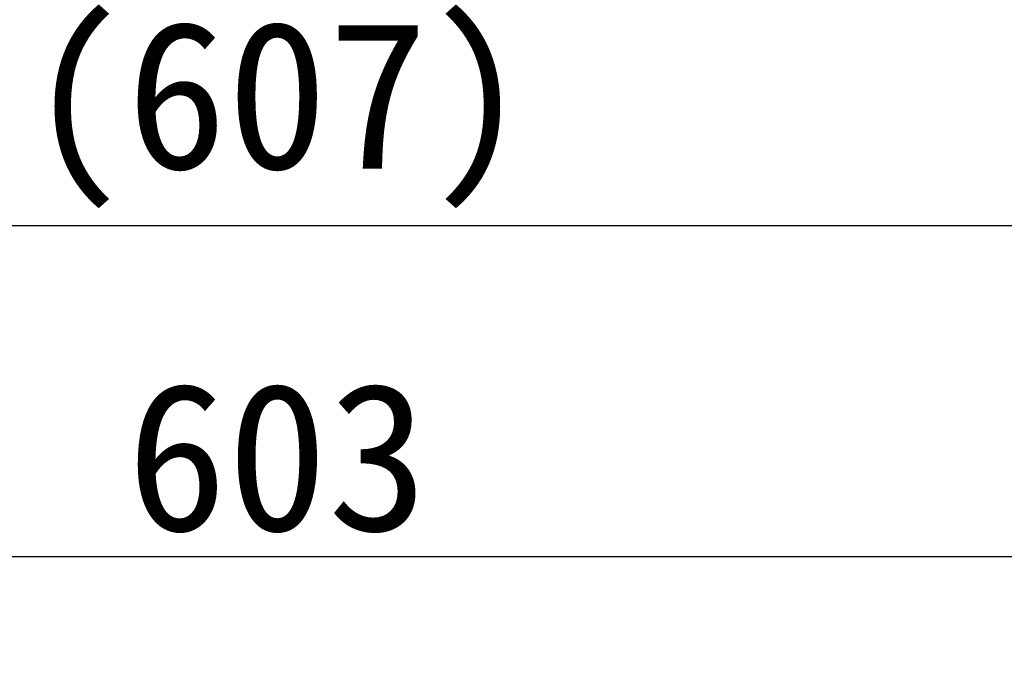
# Model space of a CAD drawing. Header units: millimetres. Extents: x -201 to 202, y 143 to 428.
# Tile 27 of 46: x -18 to 2, y 310 to 323. Entities that reach past the tile are written whole.
import ezdxf

# ---------------------------------------------------------------- set-up
doc = ezdxf.new("R2010")
doc.units = ezdxf.units.MM
doc.header["$LTSCALE"] = 0.25
doc.layers.add('DIMENSION', color=6, linetype='Continuous', lineweight=9)
doc.styles.add('VS Standard', font='msgothic.ttc', dxfattribs={"height": 3})
doc.dimstyles.new('VS Standard x0.2', dxfattribs={"dimtxt": 3, "dimasz": 3, "dimexe": 0.5, "dimexo": 0.8, "dimgap": 0.5, "dimtad": 3, "dimlfac": 5, "dimrnd": 0.0001, "dimzin": 9, "dimdsep": 46, "dimtxsty": 'VS Standard', "dimcen": 0, "dimaunit": 1, "dimadec": 0, "dimazin": 2, "dimtfac": 1, "dimtmove": 0, "dimatfit": 3, "dimfxl": 1, "dimtolj": 1, "dimtzin": 0, "dimarcsym": 0})

# ---------------------------------------------------------------- blocks, each defined once
blk = doc.blocks.new('*D265')
at = {"layer": 'Defpoints', "color": 0}
for p in [(47.42, 312.478), (-73.18, 297.961), (47.42, 297.961)]:
    blk.add_point(p, dxfattribs=at)
at = {"layer": 'DIMENSION', "color": 0, "lineweight": -2}
for p, q in [((-73.18, 298.761), (-73.18, 312.978)), ((47.42, 298.761), (47.42, 312.978)), ((-70.18, 312.478), (44.42, 312.478))]:
    blk.add_line(p, q, dxfattribs=at)
at = {"layer": 'DIMENSION', "color": 0}
for points in [[(-70.18, 312.978), (-70.18, 311.978), (-73.18, 312.478)], [(44.42, 311.978), (44.42, 312.978), (47.42, 312.478)]]:
    blk.add_solid(points, dxfattribs=at)
at = {"layer": 'DIMENSION', "color": 0, "insert": (-12.88, 314.478), "char_height": 3, "attachment_point": 5, "style": 'VS Standard'}
blk.add_mtext('\\A1;603', dxfattribs=at)
blk = doc.blocks.new('*D266')
at = {"layer": 'Defpoints', "color": 0}
for p in [(47.818, 319.199), (-73.582, 296.068), (47.818, 296.068)]:
    blk.add_point(p, dxfattribs=at)
at = {"layer": 'DIMENSION', "color": 0, "lineweight": -2}
for p, q in [((-73.582, 296.868), (-73.582, 319.699)), ((47.818, 296.868), (47.818, 319.699)), ((-70.582, 319.199), (44.818, 319.199))]:
    blk.add_line(p, q, dxfattribs=at)
at = {"layer": 'DIMENSION', "color": 0}
for points in [[(-70.582, 319.699), (-70.582, 318.699), (-73.582, 319.199)], [(44.818, 318.699), (44.818, 319.699), (47.818, 319.199)]]:
    blk.add_solid(points, dxfattribs=at)
at = {"layer": 'DIMENSION', "color": 0, "insert": (-12.882, 321.45), "char_height": 3, "attachment_point": 5, "style": 'VS Standard'}
blk.add_mtext('\\A1;\\A1;(607)', dxfattribs=at)

msp = doc.modelspace()

# ---------------------------------------------------------------- dimensions: what is measured, and where the dimension line sits
at = {"layer": 'DIMENSION'}
dim = msp.add_linear_dim(base=(47.8184, 319.1987), p1=(-73.5816, 296.0676), p2=(47.8184, 296.0676), text='\\A1;(<>)', dimstyle='VS Standard x0.2', dxfattribs=at)
dim.commit()
dim.dimension.update_dxf_attribs({"geometry": '*D266', "text_midpoint": (-12.8816, 321.4499)})
dim = msp.add_linear_dim(base=(47.4202, 312.4778), p1=(-73.1798, 297.9606), p2=(47.4202, 297.9606), dimstyle='VS Standard x0.2', dxfattribs=at)
dim.commit()
dim.dimension.update_dxf_attribs({"geometry": '*D265', "text_midpoint": (-12.8798, 314.4783)})

doc.saveas('drawing.dxf')
